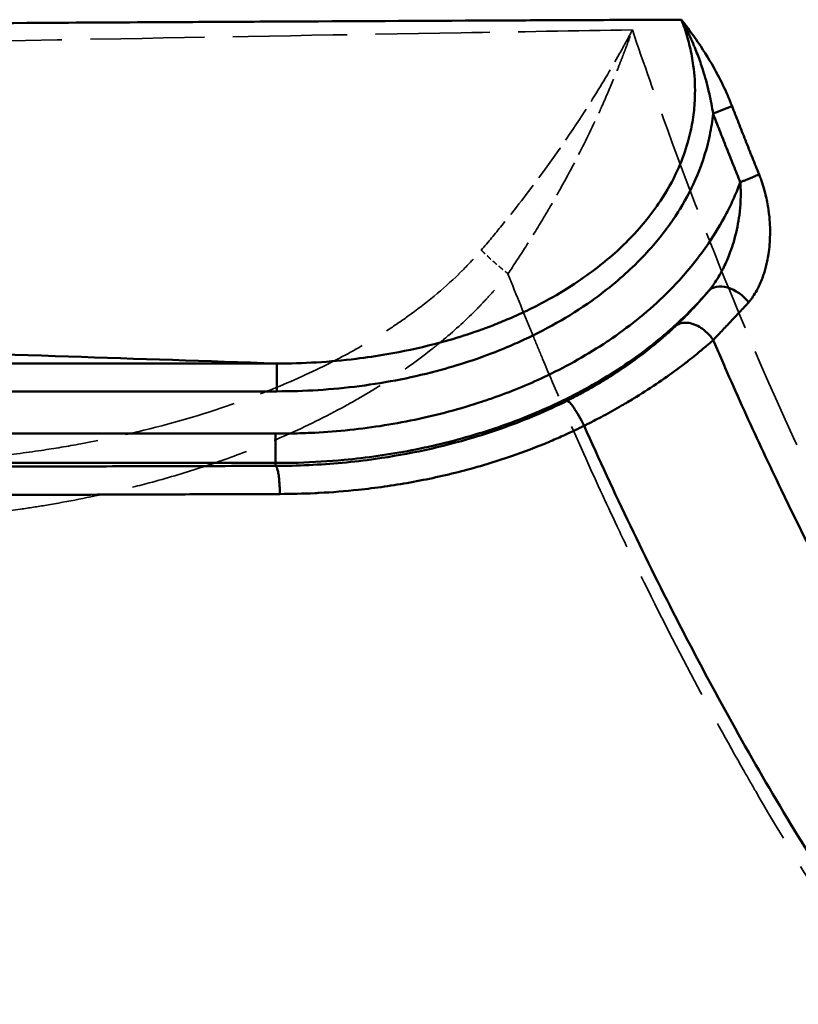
# Model space of a CAD drawing. Header units: millimetres. Extents: x 3367 to 6255, y 2001 to 4216.
# Tile 166 of 256: x 3714 to 3741, y 2892 to 2926. Entities that reach past the tile are written whole.
import ezdxf

# ---------------------------------------------------------------- set-up
doc = ezdxf.new("R2010")
doc.units = ezdxf.units.MM
doc.linetypes.add('DASHED', pattern=[0.2067, 0.1654, -0.0413])
for name, color, linetype, lineweight in [('Sichtbare Kanten(DIN)', 7, 'Continuous', 50), ('Sichtbare tangentiale Kanten(DIN)', 7, 'Continuous', 50), ('Verdeckte tangentiale Kanten(DIN)', 7, 'DASHED', 35)]:
    doc.layers.add(name, color=color, linetype=linetype, lineweight=lineweight)

msp = doc.modelspace()

# ---------------------------------------------------------------- linework, layer by layer
at = {"layer": 'Sichtbare Kanten(DIN)'}
msp.add_open_spline([(3738.13252, 2915.01141), (3738.15287, 2915.03299), (3738.17326, 2915.05452), (3738.19362, 2915.07607), (3738.21993, 2915.10389), (3738.2462, 2915.13174), (3738.27247, 2915.15958), (3738.32498, 2915.21523), (3738.37749, 2915.27084), (3738.42997, 2915.32645), (3738.53486, 2915.43759), (3738.63968, 2915.54873), (3738.74446, 2915.65991), (3738.84922, 2915.77107), (3738.95394, 2915.88226), (3739.05854, 2915.99355), (3739.11088, 2916.04922), (3739.16318, 2916.10492), (3739.21546, 2916.16062), (3739.24161, 2916.18848), (3739.26776, 2916.21635), (3739.29387, 2916.24425), (3739.32, 2916.27216), (3739.34609, 2916.30012), (3739.37225, 2916.32795)], degree=3, knots=[0, 0, 0, 0, 0.04914168, 0.04914168, 0.04914168, 0.11259783, 0.11259783, 0.11259783, 0.23942762, 0.23942762, 0.23942762, 0.4928783, 0.4928783, 0.4928783, 0.74629863, 0.74629863, 0.74629863, 0.87309468, 0.87309468, 0.87309468, 0.9365312, 0.9365312, 0.9365312, 1, 1, 1, 1], dxfattribs=at)
at = {"layer": 'Sichtbare tangentiale Kanten(DIN)'}
for p, q in [((3696.07136, 2914.1931), (3722.89004, 2914.1931)), ((3722.89002, 2913.21988), (3722.89002, 2914.1931)), ((3696.07136, 2913.21988), (3722.89002, 2913.21988)), ((3722.84394, 2911.7436), (3696.06543, 2911.7436)), ((3696.06543, 2910.71757), (3722.84209, 2910.71757)), ((3722.84209, 2910.71757), (3722.84191, 2910.61628))]:
    msp.add_line(p, q, dxfattribs=at)
for centre, major_axis, ratio, start_param, end_param in [((3738.12823, 2922.94818), (0.93219, 0.36196), 0.02440307, 4.70291383, 5.49231269), ((3738.72797, 2916.07342), (-0.76885, 0.63943), 0.64434653, 4.3733214, 6.26036178), ((3733.46619, 2911.99233), (-0.44603, 0.89502), 0.15391024, 4.66406233, 6.26541855)]:
    msp.add_ellipse(centre, major_axis=major_axis, ratio=ratio, start_param=start_param, end_param=end_param, dxfattribs=at)
for points, knots in [([(3737.02298, 2926.20201), (3735.90636, 2926.1977), (3734.79, 2926.19331), (3733.6758, 2926.18861), (3732.81933, 2926.185), (3731.96414, 2926.18122), (3731.10996, 2926.17734), (3730.71975, 2926.17556), (3730.32976, 2926.17376), (3729.93995, 2926.17194), (3727.45192, 2926.16029), (3724.97135, 2926.14769), (3722.49746, 2926.1346), (3721.45439, 2926.12907), (3720.4125, 2926.12346), (3719.3717, 2926.1178), (3717.94175, 2926.11001), (3716.51386, 2926.1021), (3715.08775, 2926.09415), (3712.62135, 2926.0804), (3710.16027, 2926.0665), (3707.70332, 2926.05267), (3705.77482, 2926.04182), (3703.84885, 2926.03101), (3701.92484, 2926.02039), (3701.39532, 2926.01747), (3700.86595, 2926.01456), (3700.33672, 2926.01167), (3697.88217, 2925.99827), (3695.43053, 2925.98525), (3692.98062, 2925.97332), (3692.10639, 2925.96906), (3691.23239, 2925.96494), (3690.35855, 2925.96099), (3688.78127, 2925.95385), (3687.20454, 2925.94727), (3685.62806, 2925.94128), (3685.28019, 2925.93996), (3684.93233, 2925.93866), (3684.58449, 2925.9374)], [0, 0, 0, 0, 0.062821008, 0.062821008, 0.062821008, 0.111110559, 0.111110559, 0.111110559, 0.1331699, 0.1331699, 0.1331699, 0.273966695, 0.273966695, 0.273966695, 0.333331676, 0.333331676, 0.333331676, 0.414892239, 0.414892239, 0.414892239, 0.555947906, 0.555947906, 0.555947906, 0.666665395, 0.666665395, 0.666665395, 0.697136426, 0.697136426, 0.697136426, 0.838459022, 0.838459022, 0.838459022, 0.888888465, 0.888888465, 0.888888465, 0.979914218, 0.979914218, 0.979914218, 0.999999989, 0.999999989, 0.999999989, 0.999999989]), ([(3722.89004, 2914.1931), (3723.35301, 2914.19206), (3723.81681, 2914.20527), (3724.27916, 2914.23247), (3724.74194, 2914.2597), (3725.20328, 2914.30093), (3725.66282, 2914.3566), (3726.02063, 2914.39995), (3726.37735, 2914.45206), (3726.73235, 2914.51318), (3727.28899, 2914.60903), (3727.84112, 2914.72704), (3728.38648, 2914.8682), (3729.0819, 2915.04821), (3729.7663, 2915.26586), (3730.43361, 2915.52422), (3730.6232, 2915.59762), (3730.81139, 2915.67429), (3730.99803, 2915.75429), (3731.47647, 2915.95936), (3731.94465, 2916.18633), (3732.39803, 2916.43722), (3732.74409, 2916.62873), (3733.08127, 2916.83396), (3733.40811, 2917.05387), (3733.67648, 2917.23445), (3733.93789, 2917.42493), (3734.19059, 2917.62547), (3734.64868, 2917.98901), (3735.07862, 2918.38628), (3735.46748, 2918.81631), (3735.56241, 2918.92129), (3735.6549, 2919.02822), (3735.74472, 2919.13702), (3735.94038, 2919.37405), (3736.12346, 2919.62008), (3736.29188, 2919.87475), (3736.51747, 2920.21588), (3736.71677, 2920.57252), (3736.88486, 2920.94285), (3736.89984, 2920.97586), (3736.91458, 2921.00898), (3736.92907, 2921.04221), (3737.05485, 2921.33073), (3737.16172, 2921.6273), (3737.24743, 2921.92934), (3737.28232, 2922.05231), (3737.31375, 2922.17619), (3737.34153, 2922.3008), (3737.38983, 2922.5175), (3737.42708, 2922.73639), (3737.45296, 2922.95646), (3737.47851, 2923.17377), (3737.49304, 2923.39226), (3737.49646, 2923.61096), (3737.50162, 2923.94181), (3737.48134, 2924.27316), (3737.43689, 2924.60171), (3737.4222, 2924.7103), (3737.405, 2924.81862), (3737.38525, 2924.92653), (3737.34548, 2925.14376), (3737.29537, 2925.35932), (3737.23525, 2925.57241), (3737.2052, 2925.67894), (3737.17265, 2925.78484), (3737.13683, 2925.88973), (3737.10128, 2925.99382), (3737.06253, 2926.09691), (3737.02351, 2926.19978)], [0.00001944, 0.00001944, 0.00001944, 0.00001944, 1.35842094, 1.35842094, 1.35842094, 2.71808527, 2.71808527, 2.71808527, 3.77673179, 3.77673179, 3.77673179, 5.43672039, 5.43672039, 5.43672039, 7.55346358, 7.55346358, 7.55346358, 8.15487193, 8.15487193, 8.15487193, 9.69659394, 9.69659394, 9.69659394, 10.87341888, 10.87341888, 10.87341888, 11.83972431, 11.83972431, 11.83972431, 13.59143195, 13.59143195, 13.59143195, 14.01906422, 14.01906422, 14.01906422, 14.95061266, 14.95061266, 14.95061266, 16.19840413, 16.19840413, 16.19840413, 16.3096343, 16.3096343, 16.3096343, 17.27551464, 17.27551464, 17.27551464, 17.66876008, 17.66876008, 17.66876008, 18.35262516, 18.35262516, 18.35262516, 19.02788184, 19.02788184, 19.02788184, 20.04939961, 20.04939961, 20.04939961, 20.38704399, 20.38704399, 20.38704399, 21.06672791, 21.06672791, 21.06672791, 21.40650087, 21.40650087, 21.40650087, 21.74367457, 21.74367457, 21.74367457, 21.74367457]), ([(3738.79035, 2923.18667), (3738.74229, 2923.31026), (3738.59047, 2923.67785), (3738.24422, 2924.39304), (3737.77461, 2925.1758), (3737.33117, 2925.80257), (3737.10043, 2926.10322), (3737.02263, 2926.20213)], [0, 0, 0, 0, 0.11106011, 0.33318034, 0.66653283, 0.88884428, 1, 1, 1, 1]), ([(3738.12823, 2922.922), (3738.09395, 2923.15013), (3738.05074, 2923.38119), (3737.99867, 2923.61309), (3737.99403, 2923.63371), (3737.98933, 2923.65433), (3737.98456, 2923.67497), (3737.95382, 2923.80793), (3737.92015, 2923.94112), (3737.88346, 2924.07427), (3737.84813, 2924.20249), (3737.81007, 2924.33067), (3737.76921, 2924.45858), (3737.71463, 2924.62949), (3737.65506, 2924.79993), (3737.59043, 2924.96952), (3737.55775, 2925.05526), (3737.52378, 2925.14079), (3737.48855, 2925.22608), (3737.47939, 2925.24827), (3737.47015, 2925.27045), (3737.46084, 2925.29261), (3737.41759, 2925.39556), (3737.37275, 2925.49814), (3737.32617, 2925.60011), (3737.2794, 2925.70247), (3737.23089, 2925.80419), (3737.17978, 2925.90474), (3737.12894, 2926.00478), (3737.07554, 2926.10367), (3737.02264, 2926.20207)], [0, 0, 0, 0, 0.75454158, 0.75454158, 0.75454158, 0.8216373, 0.8216373, 0.8216373, 1.25399736, 1.25399736, 1.25399736, 1.67038649, 1.67038649, 1.67038649, 2.226722, 2.226722, 2.226722, 2.50799473, 2.50799473, 2.50799473, 2.58116623, 2.58116623, 2.58116623, 2.92110745, 2.92110745, 2.92110745, 3.26237133, 3.26237133, 3.26237133, 3.60189971, 3.60189971, 3.60189971, 3.60189971]), ([(3739.73357, 2920.79877), (3739.6559, 2920.99166), (3739.57824, 2921.18457), (3739.50104, 2921.37766), (3739.41951, 2921.58155), (3739.33848, 2921.78565), (3739.25779, 2921.98988), (3739.17709, 2922.19412), (3739.09672, 2922.39849), (3739.01685, 2922.60305), (3738.94095, 2922.79743), (3738.86549, 2922.99199), (3738.79005, 2923.18655)], [0, 0, 0, 0, 0.2429862, 0.2429862, 0.2429862, 0.4995711, 0.4995711, 0.4995711, 0.75616812, 0.75616812, 0.75616812, 1, 1, 1, 1]), ([(3722.89002, 2913.21988), (3723.3719, 2913.21988), (3723.8542, 2913.23521), (3724.33656, 2913.26574), (3724.81885, 2913.29627), (3725.30119, 2913.34201), (3725.78205, 2913.40382), (3726.74247, 2913.52728), (3727.69698, 2913.71495), (3728.63305, 2913.97145), (3729.36163, 2914.1711), (3730.07904, 2914.41244), (3730.77769, 2914.69799), (3730.97641, 2914.77921), (3731.17359, 2914.86401), (3731.36907, 2914.95244), (3732.25259, 2915.3521), (3733.10141, 2915.82598), (3733.8913, 2916.38625), (3734.17188, 2916.58526), (3734.44502, 2916.79516), (3734.70886, 2917.01596), (3735.18752, 2917.41655), (3735.63667, 2917.85367), (3736.04394, 2918.32685), (3736.35973, 2918.69375), (3736.65035, 2919.08231), (3736.909, 2919.49152), (3736.93098, 2919.52629), (3736.95273, 2919.56121), (3736.97424, 2919.59628), (3737.20601, 2919.97409), (3737.4108, 2920.36918), (3737.58139, 2920.77847), (3737.71518, 2921.09946), (3737.82794, 2921.42919), (3737.91731, 2921.76539), (3737.95246, 2921.89759), (3737.98395, 2922.03081), (3738.01169, 2922.1649), (3738.06338, 2922.41478), (3738.10201, 2922.66765), (3738.12822, 2922.9219)], [3.59402268, 3.59402268, 3.59402268, 3.59402268, 5.04834997, 5.04834997, 5.04834997, 6.50248443, 6.50248443, 6.50248443, 9.40686212, 9.40686212, 9.40686212, 11.6674592, 11.6674592, 11.6674592, 12.31044762, 12.31044762, 12.31044762, 15.21652017, 15.21652017, 15.21652017, 16.24878187, 16.24878187, 16.24878187, 18.12156918, 18.12156918, 18.12156918, 19.57370855, 19.57370855, 19.57370855, 19.69710185, 19.69710185, 19.69710185, 21.02654664, 21.02654664, 21.02654664, 22.06915444, 22.06915444, 22.06915444, 22.47910673, 22.47910673, 22.47910673, 23.24306201, 23.24306201, 23.24306201, 23.24306201]), ([(3738.12769, 2922.92176), (3738.20342, 2922.72718), (3738.27917, 2922.53261), (3738.35536, 2922.33821), (3738.43581, 2922.13294), (3738.51676, 2921.92786), (3738.59805, 2921.72291), (3738.67933, 2921.51796), (3738.76095, 2921.31314), (3738.84307, 2921.10852), (3738.92111, 2920.91409), (3738.9996, 2920.71984), (3739.07811, 2920.52561)], [29.48939095, 29.48939095, 29.48939095, 29.48939095, 30.11598062, 30.11598062, 30.11598062, 30.77760929, 30.77760929, 30.77760929, 31.43923579, 31.43923579, 31.43923579, 32.06791196, 32.06791196, 32.06791196, 32.06791196]), ([(3739.73356, 2920.79876), (3739.71454, 2920.7905), (3739.69469, 2920.78193), (3739.67404, 2920.77307), (3739.64838, 2920.76205), (3739.62148, 2920.75057), (3739.59356, 2920.73873), (3739.57656, 2920.73152), (3739.5592, 2920.72418), (3739.5415, 2920.71672), (3739.50663, 2920.70202), (3739.4705, 2920.68689), (3739.43338, 2920.67142), (3739.39583, 2920.65577), (3739.35725, 2920.63978), (3739.31792, 2920.62356), (3739.29863, 2920.61561), (3739.27917, 2920.6076), (3739.25958, 2920.59956), (3739.22621, 2920.58586), (3739.19247, 2920.57207), (3739.15866, 2920.55831), (3739.13183, 2920.54738), (3739.10496, 2920.53647), (3739.07884, 2920.5259)], [0, 0, 0, 0, 0.111133, 0.111133, 0.111133, 0.24929905, 0.24929905, 0.24929905, 0.333399, 0.333399, 0.333399, 0.49911511, 0.49911511, 0.49911511, 0.66673228, 0.66673228, 0.66673228, 0.74892448, 0.74892448, 0.74892448, 0.88891076, 0.88891076, 0.88891076, 1, 1, 1, 1]), ([(3739.37243, 2916.32826), (3739.38547, 2916.34417), (3739.39852, 2916.3601), (3739.41135, 2916.3763), (3739.42417, 2916.39249), (3739.43677, 2916.40894), (3739.44921, 2916.4256), (3739.46217, 2916.44295), (3739.47495, 2916.46054), (3739.48755, 2916.47835), (3739.49909, 2916.49466), (3739.51049, 2916.51117), (3739.52172, 2916.52786), (3739.56862, 2916.59753), (3739.61278, 2916.67043), (3739.65414, 2916.74608), (3739.66603, 2916.76782), (3739.67769, 2916.78978), (3739.68911, 2916.81196), (3739.75737, 2916.94447), (3739.81736, 2917.08469), (3739.86914, 2917.23119), (3739.88652, 2917.28035), (3739.90297, 2917.3302), (3739.91851, 2917.38072), (3739.95727, 2917.50676), (3739.99034, 2917.63688), (3740.01787, 2917.77018), (3740.03424, 2917.84948), (3740.04866, 2917.92991), (3740.06109, 2918.01135), (3740.07802, 2918.12227), (3740.09127, 2918.235), (3740.10082, 2918.3493), (3740.11008, 2918.4601), (3740.11586, 2918.57238), (3740.11804, 2918.68578), (3740.12247, 2918.91601), (3740.11221, 2919.15097), (3740.08616, 2919.38774), (3740.07934, 2919.44974), (3740.07144, 2919.51187), (3740.06244, 2919.57407), (3740.03706, 2919.74935), (3740.00296, 2919.9251), (3739.95971, 2920.09996), (3739.95202, 2920.13105), (3739.94404, 2920.16211), (3739.93577, 2920.19313), (3739.90846, 2920.29558), (3739.878, 2920.39757), (3739.84441, 2920.49852), (3739.83652, 2920.52221), (3739.82847, 2920.54586), (3739.82024, 2920.56944), (3739.81091, 2920.59619), (3739.80136, 2920.62286), (3739.7916, 2920.64945), (3739.7824, 2920.67451), (3739.77302, 2920.6995), (3739.76338, 2920.72439), (3739.75374, 2920.7493), (3739.74384, 2920.77412), (3739.73395, 2920.79893)], [0, 0, 0, 0, 0.015648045, 0.015648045, 0.015648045, 0.031289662, 0.031289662, 0.031289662, 0.047589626, 0.047589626, 0.047589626, 0.062520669, 0.062520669, 0.062520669, 0.124856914, 0.124856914, 0.124856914, 0.142768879, 0.142768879, 0.142768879, 0.249787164, 0.249787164, 0.249787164, 0.285692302, 0.285692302, 0.285692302, 0.375280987, 0.375280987, 0.375280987, 0.428573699, 0.428573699, 0.428573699, 0.501147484, 0.501147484, 0.501147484, 0.571506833, 0.571506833, 0.571506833, 0.714354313, 0.714354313, 0.714354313, 0.751763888, 0.751763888, 0.751763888, 0.857198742, 0.857198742, 0.857198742, 0.875944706, 0.875944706, 0.875944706, 0.937863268, 0.937863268, 0.937863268, 0.952399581, 0.952399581, 0.952399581, 0.968893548, 0.968893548, 0.968893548, 0.984439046, 0.984439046, 0.984439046, 0.999999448, 0.999999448, 0.999999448, 0.999999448]), ([(3739.07865, 2920.52538), (3739.04682, 2920.44083), (3739.01474, 2920.35637), (3738.98106, 2920.27246), (3738.94315, 2920.17801), (3738.90321, 2920.08427), (3738.8618, 2919.99112), (3738.77899, 2919.80486), (3738.69028, 2919.62097), (3738.59582, 2919.43975), (3738.407, 2919.07748), (3738.19524, 2918.72593), (3737.96495, 2918.38768), (3737.8125, 2918.16375), (3737.65193, 2917.94565), (3737.4843, 2917.73332), (3737.14545, 2917.30412), (3736.77611, 2916.89975), (3736.38264, 2916.52105), (3735.79411, 2915.95461), (3735.15167, 2915.44557), (3734.4741, 2914.98904), (3734.4574, 2914.97778), (3734.44067, 2914.96656), (3734.42392, 2914.95537), (3733.76172, 2914.51285), (3733.06677, 2914.12102), (3732.34879, 2913.7767), (3731.76177, 2913.49518), (3731.15932, 2913.24544), (3730.54596, 2913.02547), (3730.38998, 2912.96953), (3730.2333, 2912.91548), (3730.07599, 2912.86331), (3729.30036, 2912.60607), (3728.50934, 2912.39433), (3727.70886, 2912.22696), (3726.90826, 2912.05958), (3726.0982, 2911.93659), (3725.28563, 2911.85649), (3724.87906, 2911.81641), (3724.47186, 2911.78706), (3724.06466, 2911.76836), (3723.86107, 2911.75901), (3723.65747, 2911.75231), (3723.45396, 2911.74812), (3723.35222, 2911.74603), (3723.2505, 2911.74456), (3723.14882, 2911.74391), (3723.04716, 2911.74325), (3722.94554, 2911.74341), (3722.84394, 2911.7436)], [0.00055507, 0.00055507, 0.00055507, 0.00055507, 0.27264389, 0.27264389, 0.27264389, 0.57893469, 0.57893469, 0.57893469, 1.1914062, 1.1914062, 1.1914062, 2.41578002, 2.41578002, 2.41578002, 3.2263213, 3.2263213, 3.2263213, 4.86471431, 4.86471431, 4.86471431, 7.31535109, 7.31535109, 7.31535109, 7.37577492, 7.37577492, 7.37577492, 9.76472956, 9.76472956, 9.76472956, 11.71794592, 11.71794592, 11.71794592, 12.21463297, 12.21463297, 12.21463297, 14.66354652, 14.66354652, 14.66354652, 17.1128237, 17.1128237, 17.1128237, 18.33834211, 18.33834211, 18.33834211, 18.95109573, 18.95109573, 18.95109573, 19.25742755, 19.25742755, 19.25742755, 19.56370851, 19.56370851, 19.56370851, 19.56370851]), ([(3737.96738, 2916.72259), (3737.97753, 2916.73473), (3737.98768, 2916.74689), (3737.99775, 2916.75918), (3738.00978, 2916.77385), (3738.02169, 2916.7887), (3738.03351, 2916.80367), (3738.05716, 2916.83361), (3738.08047, 2916.86406), (3738.10342, 2916.89503), (3738.14932, 2916.95698), (3738.19375, 2917.02099), (3738.23673, 2917.08689), (3738.29155, 2917.17094), (3738.34399, 2917.25806), (3738.394, 2917.3479), (3738.4224, 2917.39893), (3738.45003, 2917.45085), (3738.47686, 2917.50359), (3738.55094, 2917.64918), (3738.61897, 2917.80102), (3738.68087, 2917.95791), (3738.69792, 2918.00112), (3738.71451, 2918.04472), (3738.73062, 2918.0887), (3738.77303, 2918.20443), (3738.8121, 2918.32252), (3738.84768, 2918.44268), (3738.92805, 2918.71404), (3738.9906, 2918.99604), (3739.03214, 2919.28208), (3739.04133, 2919.3454), (3739.04956, 2919.40891), (3739.05677, 2919.47255), (3739.07666, 2919.64823), (3739.08879, 2919.82488), (3739.09263, 2920.00114), (3739.09455, 2920.08917), (3739.09441, 2920.1771), (3739.09211, 2920.26466), (3739.09096, 2920.30843), (3739.08928, 2920.3521), (3739.08708, 2920.39565), (3739.08599, 2920.41743), (3739.08476, 2920.43918), (3739.08336, 2920.46088), (3739.08198, 2920.4825), (3739.08042, 2920.50408), (3739.07886, 2920.52565)], [0.01066471, 0.01066471, 0.01066471, 0.01066471, 0.06550805, 0.06550805, 0.06550805, 0.13101636, 0.13101636, 0.13101636, 0.26203452, 0.26203452, 0.26203452, 0.52409792, 0.52409792, 0.52409792, 0.85835975, 0.85835975, 0.85835975, 1.04821388, 1.04821388, 1.04821388, 1.5723429, 1.5723429, 1.5723429, 1.71671949, 1.71671949, 1.71671949, 2.09672119, 2.09672119, 2.09672119, 2.95484526, 2.95484526, 2.95484526, 3.14480903, 3.14480903, 3.14480903, 3.66921676, 3.66921676, 3.66921676, 3.93112646, 3.93112646, 3.93112646, 4.06203974, 4.06203974, 4.06203974, 4.12750052, 4.12750052, 4.12750052, 4.1927189, 4.1927189, 4.1927189, 4.1927189]), ([(3737.96829, 2916.72348), (3737.79538, 2916.52184), (3737.2578, 2915.93251), (3736.07964, 2914.84731), (3734.33244, 2913.62109), (3732.19528, 2912.52626), (3729.94223, 2911.70034), (3727.61348, 2911.12283), (3725.50247, 2910.82393), (3723.90669, 2910.72785), (3723.10824, 2910.71708), (3722.84209, 2910.71757)], [0.000040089, 0.000040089, 0.000040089, 0.000040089, 0.047589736, 0.142769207, 0.285608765, 0.428447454, 0.571337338, 0.714212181, 0.857093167, 0.952364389, 1, 1, 1, 1]), ([(3736.81585, 2915.49768), (3736.8359, 2915.51661), (3736.85593, 2915.53556), (3736.8759, 2915.55458), (3736.90167, 2915.57914), (3736.92735, 2915.60383), (3736.95294, 2915.62861), (3737.00408, 2915.67814), (3737.0549, 2915.72806), (3737.10537, 2915.77841), (3737.20614, 2915.87893), (3737.30549, 2915.98111), (3737.40327, 2916.08484), (3737.50092, 2916.18843), (3737.59699, 2916.29356), (3737.69129, 2916.40015), (3737.73842, 2916.45342), (3737.78512, 2916.50706), (3737.83137, 2916.56103), (3737.8545, 2916.58801), (3737.87752, 2916.61507), (3737.90039, 2916.64225), (3737.92327, 2916.66943), (3737.94601, 2916.69672), (3737.96872, 2916.72399)], [0, 0, 0, 0, 0.04927558, 0.04927558, 0.04927558, 0.11285696, 0.11285696, 0.11285696, 0.23988686, 0.23988686, 0.23988686, 0.49352035, 0.49352035, 0.49352035, 0.7468015, 0.7468015, 0.7468015, 0.87339434, 0.87339434, 0.87339434, 0.93669345, 0.93669345, 0.93669345, 1, 1, 1, 1]), ([(3722.89005, 2914.1931), (3720.45807, 2914.27423), (3718.03374, 2914.35563), (3715.61656, 2914.4373), (3713.11682, 2914.52176), (3710.62472, 2914.6065), (3708.13893, 2914.69146), (3705.65314, 2914.77642), (3703.17366, 2914.86161), (3700.69939, 2914.94698), (3698.77738, 2915.0133), (3696.85851, 2915.07973), (3694.94221, 2915.14624), (3694.39159, 2915.16536), (3693.84117, 2915.18448), (3693.29095, 2915.2036), (3690.82591, 2915.28929), (3688.36482, 2915.37513), (3685.90655, 2915.46105), (3683.44826, 2915.54698), (3680.99279, 2915.63301), (3678.53891, 2915.71908), (3677.31192, 2915.76212), (3676.08534, 2915.80518), (3674.85909, 2915.84824), (3673.64054, 2915.89103), (3672.42232, 2915.93383), (3671.20396, 2915.97663)], [38.17046511, 38.17046511, 38.17046511, 38.17046511, 48.26352431, 48.26352431, 48.26352431, 58.70132385, 58.70132385, 58.70132385, 69.13910424, 69.13910424, 69.13910424, 77.24713521, 77.24713521, 77.24713521, 79.57689576, 79.57689576, 79.57689576, 90.01446325, 90.01446325, 90.01446325, 100.45210356, 100.45210356, 100.45210356, 105.67109964, 105.67109964, 105.67109964, 110.85731572, 110.85731572, 110.85731572, 110.85731572]), ([(3736.81664, 2915.49837), (3736.8493, 2915.52689), (3736.88638, 2915.55054), (3736.92748, 2915.56921), (3736.97947, 2915.59283), (3737.03813, 2915.60839), (3737.10107, 2915.61447), (3737.13841, 2915.61807), (3737.17723, 2915.61835), (3737.21694, 2915.61542), (3737.29693, 2915.6095), (3737.38046, 2915.59064), (3737.46437, 2915.55965), (3737.5483, 2915.52865), (3737.63264, 2915.48551), (3737.71418, 2915.43176), (3737.75463, 2915.40509), (3737.79439, 2915.37579), (3737.83284, 2915.34421), (3737.8977, 2915.29093), (3737.9588, 2915.23113), (3738.01359, 2915.16805), (3738.05723, 2915.11782), (3738.09702, 2915.06545), (3738.13252, 2915.01141)], [0.000874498, 0.000874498, 0.000874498, 0.000874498, 0.11111176, 0.11111176, 0.11111176, 0.25060231, 0.25060231, 0.25060231, 0.333335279, 0.333335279, 0.333335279, 0.499982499, 0.499982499, 0.499982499, 0.666668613, 0.666668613, 0.666668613, 0.749364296, 0.749364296, 0.749364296, 0.888889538, 0.888889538, 0.888889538, 1, 1, 1, 1]), ([(3733.02269, 2912.88843), (3733.07068, 2912.9125), (3733.11864, 2912.93657), (3733.16634, 2912.96085), (3733.21409, 2912.98515), (3733.26158, 2913.00967), (3733.30888, 2913.03434), (3733.38292, 2913.07297), (3733.45648, 2913.11199), (3733.52958, 2913.15142), (3733.54979, 2913.16232), (3733.56995, 2913.17325), (3733.59008, 2913.18421), (3733.7757, 2913.28527), (3733.95795, 2913.38888), (3734.136, 2913.49448), (3734.25686, 2913.56617), (3734.3758, 2913.63878), (3734.49256, 2913.71207), (3734.72057, 2913.85519), (3734.9404, 2914.00096), (3735.15127, 2914.14822), (3735.36704, 2914.29889), (3735.57343, 2914.45113), (3735.76999, 2914.6036), (3735.86519, 2914.67745), (3735.95811, 2914.75136), (3736.0486, 2914.82513), (3736.18776, 2914.93858), (3736.32119, 2915.05168), (3736.44875, 2915.16371), (3736.46405, 2915.17715), (3736.47926, 2915.19058), (3736.4944, 2915.20398), (3736.54258, 2915.24667), (3736.58999, 2915.28926), (3736.63657, 2915.33166), (3736.66724, 2915.35956), (3736.69754, 2915.38738), (3736.72735, 2915.41505), (3736.75719, 2915.44276), (3736.78652, 2915.47031), (3736.81578, 2915.49778)], [0.000040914, 0.000040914, 0.000040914, 0.000040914, 0.031161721, 0.031161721, 0.031161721, 0.062310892, 0.062310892, 0.062310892, 0.111074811, 0.111074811, 0.111074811, 0.124551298, 0.124551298, 0.124551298, 0.248847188, 0.248847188, 0.248847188, 0.333224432, 0.333224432, 0.333224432, 0.497995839, 0.497995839, 0.497995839, 0.666589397, 0.666589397, 0.666589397, 0.748241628, 0.748241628, 0.748241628, 0.873801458, 0.873801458, 0.873801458, 0.888863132, 0.888863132, 0.888863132, 0.936819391, 0.936819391, 0.936819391, 0.968391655, 0.968391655, 0.968391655, 1, 1, 1, 1]), ([(3733.62552, 2912.01734), (3733.68178, 2912.04533), (3733.73803, 2912.07332), (3733.79403, 2912.10155), (3733.85003, 2912.12979), (3733.90577, 2912.15828), (3733.96131, 2912.18694), (3734.04728, 2912.23132), (3734.13278, 2912.27614), (3734.21775, 2912.32138), (3734.24246, 2912.33454), (3734.26712, 2912.34773), (3734.29174, 2912.36095), (3734.50991, 2912.47817), (3734.72452, 2912.59818), (3734.93471, 2912.72021), (3735.07476, 2912.80151), (3735.21285, 2912.88371), (3735.34873, 2912.96659), (3735.62069, 2913.13247), (3735.8839, 2913.30113), (3736.1374, 2913.47146), (3736.39076, 2913.64169), (3736.63442, 2913.81359), (3736.86771, 2913.98608), (3736.98413, 2914.07216), (3737.09797, 2914.15839), (3737.20905, 2914.24456), (3737.3756, 2914.37376), (3737.53593, 2914.50281), (3737.68978, 2914.63078), (3737.70698, 2914.64509), (3737.72409, 2914.65938), (3737.74113, 2914.67365), (3737.80036, 2914.72329), (3737.85863, 2914.77276), (3737.91596, 2914.82204), (3737.95289, 2914.85378), (3737.98943, 2914.88544), (3738.02546, 2914.91698), (3738.0615, 2914.94853), (3738.09702, 2914.97995), (3738.13256, 2915.01138)], [0.000012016, 0.000012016, 0.000012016, 0.000012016, 0.031366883, 0.031366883, 0.031366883, 0.06272078, 0.06272078, 0.06272078, 0.111257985, 0.111257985, 0.111257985, 0.125370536, 0.125370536, 0.125370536, 0.250444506, 0.250444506, 0.250444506, 0.333773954, 0.333773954, 0.333773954, 0.500553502, 0.500553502, 0.500553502, 0.667240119, 0.667240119, 0.667240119, 0.750418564, 0.750418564, 0.750418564, 0.875140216, 0.875140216, 0.875140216, 0.88908004, 0.88908004, 0.88908004, 0.937551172, 0.937551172, 0.937551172, 0.968772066, 0.968772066, 0.968772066, 0.999999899, 0.999999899, 0.999999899, 0.999999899]), ([(3749.08751, 2894.96363), (3749.01999, 2895.06056), (3748.95249, 2895.15749), (3748.88522, 2895.25459), (3748.8178, 2895.3519), (3748.75062, 2895.44938), (3748.68361, 2895.54699), (3748.54958, 2895.74224), (3748.41626, 2895.93801), (3748.28368, 2896.1343), (3748.01843, 2896.52704), (3747.75615, 2896.9219), (3747.49676, 2897.31877), (3746.97763, 2898.11304), (3746.47002, 2898.91538), (3745.97329, 2899.72527), (3745.63734, 2900.27302), (3745.30636, 2900.82422), (3744.98016, 2901.37872), (3744.34074, 2902.46562), (3743.71998, 2903.5655), (3743.11792, 2904.67555), (3742.50495, 2905.80571), (3741.91136, 2906.94642), (3741.3368, 2908.09484), (3741.0552, 2908.6577), (3740.77808, 2909.22235), (3740.50531, 2909.78877), (3740.08833, 2910.65466), (3739.68154, 2911.52467), (3739.28464, 2912.39887), (3739.08573, 2912.83697), (3738.88931, 2913.27612), (3738.69521, 2913.71626), (3738.59807, 2913.93654), (3738.50151, 2914.15707), (3738.40569, 2914.37792), (3738.31418, 2914.58887), (3738.22334, 2914.80012), (3738.13258, 2915.01138)], [0.000031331, 0.000031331, 0.000031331, 0.000031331, 0.015551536, 0.015551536, 0.015551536, 0.031105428, 0.031105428, 0.031105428, 0.062220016, 0.062220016, 0.062220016, 0.124474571, 0.124474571, 0.124474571, 0.249067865, 0.249067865, 0.249067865, 0.333333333, 0.333333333, 0.333333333, 0.498504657, 0.498504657, 0.498504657, 0.666666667, 0.666666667, 0.666666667, 0.749084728, 0.749084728, 0.749084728, 0.875078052, 0.875078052, 0.875078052, 0.938218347, 0.938218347, 0.938218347, 0.96981805, 0.96981805, 0.96981805, 1, 1, 1, 1]), ([(3722.84199, 2910.61628), (3723.23151, 2910.61669), (3724.40001, 2910.64405), (3726.73258, 2910.85915), (3729.40398, 2911.43589), (3731.61224, 2912.22595), (3732.67408, 2912.71464), (3733.02266, 2912.88842)], [0.000007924, 0.000007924, 0.000007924, 0.000007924, 0.111143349, 0.333430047, 0.666698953, 0.888899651, 0.999999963, 0.999999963, 0.999999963, 0.999999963]), ([(3722.9976, 2909.63379), (3723.40427, 2909.63448), (3723.81089, 2909.64434), (3724.21728, 2909.66359), (3724.26814, 2909.666), (3724.31899, 2909.66855), (3724.36984, 2909.67126), (3724.82666, 2909.69554), (3725.28306, 2909.73166), (3725.73823, 2909.77988), (3726.04209, 2909.81208), (3726.3454, 2909.84966), (3726.64786, 2909.89268), (3727.25196, 2909.97861), (3727.85257, 2910.08628), (3728.44849, 2910.21634), (3729.04485, 2910.34649), (3729.6365, 2910.49905), (3730.22153, 2910.67513), (3730.51379, 2910.7631), (3730.80447, 2910.85694), (3731.09308, 2910.95672), (3731.5259, 2911.10636), (3731.95408, 2911.26938), (3732.37628, 2911.44599), (3732.42351, 2911.46574), (3732.47067, 2911.48567), (3732.51775, 2911.50577), (3732.68127, 2911.57557), (3732.84385, 2911.64743), (3733.00545, 2911.72138), (3733.10957, 2911.76903), (3733.21329, 2911.81754), (3733.3166, 2911.86689), (3733.36827, 2911.89157), (3733.41984, 2911.91645), (3733.47127, 2911.94162), (3733.52271, 2911.96678), (3733.57402, 2911.99222), (3733.62532, 2912.01765)], [0, 0, 0, 0, 0.111136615, 0.111136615, 0.111136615, 0.125044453, 0.125044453, 0.125044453, 0.249994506, 0.249994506, 0.249994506, 0.333409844, 0.333409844, 0.333409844, 0.500013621, 0.500013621, 0.500013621, 0.666738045, 0.666738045, 0.666738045, 0.750029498, 0.750029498, 0.750029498, 0.874938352, 0.874938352, 0.874938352, 0.888912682, 0.888912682, 0.888912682, 0.937448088, 0.937448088, 0.937448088, 0.968720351, 0.968720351, 0.968720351, 0.984359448, 0.984359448, 0.984359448, 0.999998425, 0.999998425, 0.999998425, 0.999998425]), ([(3733.62543, 2912.0173), (3734.67089, 2909.67142), (3736.88612, 2905.03554), (3740.64111, 2898.2646), (3743.43277, 2893.95195), (3744.90787, 2891.8518)], [0, 0, 0, 0, 0.333333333, 0.666666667, 0.999993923, 0.999993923, 0.999993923, 0.999993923]), ([(3722.84209, 2910.71757), (3722.84216, 2910.71858), (3722.84223, 2910.7247), (3722.8423, 2910.73581), (3722.84238, 2910.74975), (3722.84247, 2910.77167), (3722.84255, 2910.80123), (3722.84261, 2910.81881), (3722.84266, 2910.83909), (3722.84271, 2910.86177), (3722.84281, 2910.90738), (3722.84291, 2910.96265), (3722.84302, 2911.02591), (3722.84312, 2911.08917), (3722.84322, 2911.16044), (3722.84332, 2911.23772), (3722.84337, 2911.27613), (3722.84343, 2911.31604), (3722.84348, 2911.35702), (3722.84356, 2911.42595), (3722.84365, 2911.49792), (3722.84373, 2911.57022), (3722.8438, 2911.62786), (3722.84387, 2911.68579), (3722.84394, 2911.7436)], [0, 0, 0, 0, 0.11111111, 0.11111111, 0.11111111, 0.25047594, 0.25047594, 0.25047594, 0.33333333, 0.33333333, 0.33333333, 0.50000042, 0.50000042, 0.50000042, 0.66666667, 0.66666667, 0.66666667, 0.74952337, 0.74952337, 0.74952337, 0.88888889, 0.88888889, 0.88888889, 1, 1, 1, 1]), ([(3722.84186, 2910.61629), (3722.25918, 2910.61466), (3721.67651, 2910.61304), (3721.09383, 2910.61141), (3720.55743, 2910.60992), (3720.02122, 2910.60842), (3719.48569, 2910.60692), (3718.35603, 2910.60377), (3717.2294, 2910.60062), (3716.09704, 2910.59747), (3714.99438, 2910.5944), (3713.88634, 2910.59132), (3712.78435, 2910.58826), (3711.628, 2910.58505), (3710.47672, 2910.58185), (3709.31895, 2910.57863), (3708.75455, 2910.57705), (3708.18858, 2910.57547), (3707.62475, 2910.57389), (3707.49802, 2910.57353), (3707.37139, 2910.57318), (3707.24475, 2910.57282), (3706.8053, 2910.57158), (3706.36783, 2910.57034), (3705.9311, 2910.56911), (3705.36613, 2910.56751), (3704.80223, 2910.56592), (3704.23734, 2910.56433), (3703.67764, 2910.56276), (3703.11644, 2910.56119), (3702.54261, 2910.55963), (3702.26278, 2910.55887), (3701.98027, 2910.55812), (3701.70512, 2910.55738), (3701.42341, 2910.55663), (3701.13197, 2910.55585), (3700.84637, 2910.55507), (3700.26858, 2910.55349), (3699.71766, 2910.55192), (3699.15591, 2910.54995), (3699.04419, 2910.54956), (3698.93202, 2910.54916), (3698.81996, 2910.54874), (3698.37287, 2910.54707), (3697.92704, 2910.54518), (3697.48648, 2910.54307), (3697.34822, 2910.54241), (3697.21047, 2910.54173), (3697.07277, 2910.54102), (3696.6609, 2910.5389), (3696.25403, 2910.53659), (3695.84989, 2910.53408), (3695.3118, 2910.53075), (3694.77856, 2910.52707), (3694.25434, 2910.52308), (3693.72969, 2910.51908), (3693.21408, 2910.51477), (3692.70751, 2910.51014), (3691.69495, 2910.50088), (3690.71851, 2910.49036), (3689.79103, 2910.47868), (3689.55992, 2910.47577), (3689.33185, 2910.47278), (3689.10695, 2910.46973), (3688.42899, 2910.46053), (3687.77943, 2910.45069), (3687.16184, 2910.44027), (3687.13241, 2910.43977), (3687.10305, 2910.43927), (3687.07377, 2910.43877), (3686.28462, 2910.42532), (3685.54827, 2910.41092), (3684.87298, 2910.3957), (3684.63018, 2910.39023), (3684.39527, 2910.38465), (3684.16851, 2910.37897), (3683.74116, 2910.36827), (3683.34272, 2910.35723), (3682.97478, 2910.34588), (3682.41146, 2910.3285), (3681.91961, 2910.31042), (3681.50267, 2910.29183), (3681.08579, 2910.27324), (3680.74379, 2910.25414), (3680.48161, 2910.2347), (3680.2196, 2910.21528), (3680.0373, 2910.19551), (3679.93638, 2910.17563)], [0.00004422, 0.00004422, 0.00004422, 0.00004422, 1.77025685, 1.77025685, 1.77025685, 3.39989687, 3.39989687, 3.39989687, 6.83750659, 6.83750659, 6.83750659, 10.18497141, 10.18497141, 10.18497141, 13.69754535, 13.69754535, 13.69754535, 15.40986648, 15.40986648, 15.40986648, 15.79476479, 15.79476479, 15.79476479, 17.13028967, 17.13028967, 17.13028967, 18.85796018, 18.85796018, 18.85796018, 20.56978266, 20.56978266, 20.56978266, 21.40457971, 21.40457971, 21.40457971, 22.25927749, 22.25927749, 22.25927749, 23.98840646, 23.98840646, 23.98840646, 24.33229837, 24.33229837, 24.33229837, 25.70439039, 25.70439039, 25.70439039, 26.13498386, 26.13498386, 26.13498386, 27.42291512, 27.42291512, 27.42291512, 29.13774412, 29.13774412, 29.13774412, 30.85395494, 30.85395494, 30.85395494, 34.28435251, 34.28435251, 34.28435251, 35.13915498, 35.13915498, 35.13915498, 37.71591017, 37.71591017, 37.71591017, 37.83869908, 37.83869908, 37.83869908, 41.14761036, 41.14761036, 41.14761036, 42.33733713, 42.33733713, 42.33733713, 44.57955219, 44.57955219, 44.57955219, 48.01236169, 48.01236169, 48.01236169, 51.44460945, 51.44460945, 51.44460945, 54.87444506, 54.87444506, 54.87444506, 54.87444506]), ([(3722.84199, 2910.61627), (3722.85083, 2910.61525), (3722.85965, 2910.60943), (3722.86841, 2910.59892), (3722.87941, 2910.58571), (3722.89031, 2910.56499), (3722.90073, 2910.53705), (3722.90697, 2910.52034), (3722.91303, 2910.50105), (3722.91886, 2910.47946), (3722.93053, 2910.43623), (3722.94127, 2910.3838), (3722.95081, 2910.32367), (3722.96037, 2910.26339), (3722.96871, 2910.19535), (3722.97561, 2910.12135), (3722.97903, 2910.08465), (3722.98209, 2910.04648), (3722.98475, 2910.00722), (3722.98923, 2909.94107), (3722.99257, 2909.8718), (3722.99471, 2909.8019), (3722.99643, 2909.74621), (3722.99739, 2909.69005), (3722.9976, 2909.63379)], [0.000343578, 0.000343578, 0.000343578, 0.000343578, 0.11110924, 0.11110924, 0.11110924, 0.25018033, 0.25018033, 0.25018033, 0.333327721, 0.333327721, 0.333327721, 0.499802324, 0.499802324, 0.499802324, 0.666670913, 0.666670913, 0.666670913, 0.749443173, 0.749443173, 0.749443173, 0.888890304, 0.888890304, 0.888890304, 1, 1, 1, 1]), ([(3680.93257, 2909.17578), (3680.96956, 2909.18348), (3681.11569, 2909.20654), (3681.61832, 2909.25222), (3682.74497, 2909.31083), (3684.59524, 2909.37208), (3686.97594, 2909.42692), (3689.3498, 2909.46602), (3691.43963, 2909.49265), (3693.09364, 2909.51022), (3694.82169, 2909.52526), (3696.31403, 2909.53552), (3697.53264, 2909.54241), (3698.45763, 2909.54678), (3699.23628, 2909.54999), (3699.86291, 2909.5522), (3700.49227, 2909.55323), (3701.27923, 2909.55747), (3702.53824, 2909.56086), (3704.11204, 2909.56665), (3706.00058, 2909.57347), (3708.51865, 2909.58271), (3711.66623, 2909.59375), (3715.44335, 2909.60701), (3718.80079, 2909.61893), (3721.31887, 2909.62785), (3722.57792, 2909.63231), (3722.9976, 2909.63379)], [0, 0, 0, 0, 0.02379308, 0.07137925, 0.1427583, 0.2141372, 0.2855161, 0.35689488, 0.39261534, 0.4283357, 0.4640561, 0.49977639, 0.51764043, 0.53550447, 0.55336851, 0.56230098, 0.57123329, 0.58909878, 0.60696405, 0.64269459, 0.67842513, 0.71415567, 0.78561675, 0.85707784, 0.92853892, 0.97617964, 1, 1, 1, 1])]:
    msp.add_open_spline(points, degree=3, knots=knots, dxfattribs=at)
msp.add_open_spline([(3737.02297, 2926.2012), (3737.02291, 2926.20134), (3737.02286, 2926.20149), (3737.0228, 2926.20163)], degree=3, dxfattribs=at)
at = {"layer": 'Verdeckte tangentiale Kanten(DIN)', "ltscale": 0.000255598}
msp.add_open_spline([(3737.0228, 2926.20163), (3737.02275, 2926.20178), (3737.02269, 2926.20192), (3737.02264, 2926.20207)], degree=3, dxfattribs=at)
at = {"layer": 'Verdeckte tangentiale Kanten(DIN)', "ltscale": 0.001055}
msp.add_open_spline([(3737.02351, 2926.19978), (3737.02333, 2926.20025), (3737.02315, 2926.20072), (3737.02297, 2926.2012)], degree=3, dxfattribs=at)
at = {"layer": 'Verdeckte tangentiale Kanten(DIN)', "ltscale": 24.099863}
msp.add_open_spline([(3735.30948, 2925.84365), (3733.31093, 2925.81191), (3727.33075, 2925.71521), (3715.4531, 2925.50382), (3701.70908, 2925.23712), (3689.96861, 2925.03979), (3684.10089, 2924.94854), (3682.14467, 2924.91858)], degree=3, knots=[0.000000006, 0.000000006, 0.000000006, 0.000000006, 0.111110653, 0.333331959, 0.66666567, 0.888888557, 1, 1, 1, 1], dxfattribs=at)
at = {"layer": 'Verdeckte tangentiale Kanten(DIN)', "ltscale": 7.812333}
msp.add_open_spline([(3730.03393, 2918.15289), (3730.27695, 2918.43721), (3730.51506, 2918.72323), (3730.74834, 2919.01048), (3731.21489, 2919.58498), (3731.66202, 2920.16443), (3732.08726, 2920.7424), (3732.72542, 2921.60975), (3733.31473, 2922.47362), (3733.85339, 2923.3267), (3734.21252, 2923.89545), (3734.54898, 2924.45942), (3734.86064, 2925.01549), (3735.01647, 2925.29352), (3735.1661, 2925.56958), (3735.30939, 2925.84362)], degree=3, knots=[0, 0, 0, 0, 0.111074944, 0.111074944, 0.111074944, 0.333224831, 0.333224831, 0.333224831, 0.666601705, 0.666601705, 0.666601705, 0.888867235, 0.888867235, 0.888867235, 0.999999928, 0.999999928, 0.999999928, 0.999999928], dxfattribs=at)
at = {"layer": 'Verdeckte tangentiale Kanten(DIN)', "ltscale": 7.803089}
msp.add_open_spline([(3730.96473, 2917.32936), (3731.17658, 2917.64051), (3731.38314, 2917.95378), (3731.58438, 2918.26879), (3731.81352, 2918.62746), (3732.03582, 2918.98841), (3732.25078, 2919.35035), (3732.4134, 2919.62416), (3732.57183, 2919.89853), (3732.72597, 2920.17297), (3732.73504, 2920.18912), (3732.74409, 2920.20527), (3732.75313, 2920.22141), (3732.98647, 2920.63825), (3733.20988, 2921.05519), (3733.42327, 2921.47148), (3733.69112, 2921.99401), (3733.9432, 2922.51551), (3734.17936, 2923.03459), (3734.19648, 2923.07223), (3734.21352, 2923.10986), (3734.23048, 2923.14747), (3734.30623, 2923.31551), (3734.38029, 2923.48327), (3734.45265, 2923.65069), (3734.58088, 2923.94741), (3734.70375, 2924.24304), (3734.82108, 2924.53718), (3734.87173, 2924.66415), (3734.92135, 2924.79085), (3734.96994, 2924.91725), (3735.0083, 2925.01703), (3735.046, 2925.11662), (3735.08307, 2925.21602), (3735.16142, 2925.42611), (3735.23694, 2925.63534), (3735.30942, 2925.84363)], degree=3, knots=[0, 0, 0, 0, 0.111079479, 0.111079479, 0.111079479, 0.237556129, 0.237556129, 0.237556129, 0.333238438, 0.333238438, 0.333238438, 0.33886735, 0.33886735, 0.33886735, 0.484190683, 0.484190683, 0.484190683, 0.666604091, 0.666604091, 0.666604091, 0.679831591, 0.679831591, 0.679831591, 0.738924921, 0.738924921, 0.738924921, 0.843656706, 0.843656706, 0.843656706, 0.88886803, 0.88886803, 0.88886803, 0.924560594, 0.924560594, 0.924560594, 0.999999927, 0.999999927, 0.999999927, 0.999999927], dxfattribs=at)
at = {"layer": 'Verdeckte tangentiale Kanten(DIN)', "ltscale": 21.574083}
msp.add_open_spline([(3749.77705, 2895.82473), (3749.07791, 2896.84462), (3747.04269, 2899.94761), (3743.32935, 2906.39077), (3739.64401, 2914.2423), (3736.94012, 2921.16675), (3735.70785, 2924.67125), (3735.30948, 2925.84365)], degree=3, knots=[0.000004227, 0.000004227, 0.000004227, 0.000004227, 0.111092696, 0.333278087, 0.666617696, 0.888872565, 0.999999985, 0.999999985, 0.999999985, 0.999999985], dxfattribs=at)
at = {"layer": 'Verdeckte tangentiale Kanten(DIN)', "ltscale": 23.833374}
msp.add_open_spline([(3707.83215, 2910.68563), (3708.21333, 2910.68263), (3708.59452, 2910.68446), (3708.97568, 2910.69109), (3709.73798, 2910.70435), (3710.50011, 2910.73679), (3711.26089, 2910.78873), (3711.82903, 2910.82751), (3712.39643, 2910.87718), (3712.96263, 2910.9381), (3713.53367, 2910.99954), (3714.10349, 2911.07243), (3714.67169, 2911.15716), (3715.13185, 2911.22579), (3715.59093, 2911.30218), (3716.04859, 2911.38659), (3716.67829, 2911.50274), (3717.30529, 2911.63405), (3717.92858, 2911.78136), (3717.9662, 2911.79025), (3718.0038, 2911.79919), (3718.04138, 2911.8082), (3719.15439, 2912.07489), (3720.2555, 2912.39239), (3721.33739, 2912.76922), (3721.72461, 2912.90409), (3722.10932, 2913.04658), (3722.49091, 2913.19721), (3723.17522, 2913.46733), (3723.84958, 2913.76359), (3724.50998, 2914.08891), (3725.02452, 2914.34237), (3725.53063, 2914.61352), (3726.02512, 2914.90449), (3726.15119, 2914.97867), (3726.2765, 2915.05414), (3726.40102, 2915.13098), (3726.5159, 2915.20187), (3726.6301, 2915.27392), (3726.74358, 2915.3472), (3726.9895, 2915.50598), (3727.23207, 2915.6705), (3727.47089, 2915.8414), (3728.09427, 2916.2875), (3728.69215, 2916.77711), (3729.2436, 2917.31321), (3729.30385, 2917.37178), (3729.36355, 2917.43091), (3729.42266, 2917.4906), (3729.63408, 2917.70407), (3729.83811, 2917.92475), (3730.03373, 2918.15293)], degree=3, knots=[0, 0, 0, 0, 0.04763854, 0.04763854, 0.04763854, 0.14291563, 0.14291563, 0.14291563, 0.21406699, 0.21406699, 0.21406699, 0.28582581, 0.28582581, 0.28582581, 0.34394099, 0.34394099, 0.34394099, 0.42390388, 0.42390388, 0.42390388, 0.42872947, 0.42872947, 0.42872947, 0.57162355, 0.57162355, 0.57162355, 0.62276641, 0.62276641, 0.62276641, 0.71448247, 0.71448247, 0.71448247, 0.78594115, 0.78594115, 0.78594115, 0.80415937, 0.80415937, 0.80415937, 0.82096785, 0.82096785, 0.82096785, 0.8573905, 0.8573905, 0.8573905, 0.9524635, 0.9524635, 0.9524635, 0.9628513, 0.9628513, 0.9628513, 1, 1, 1, 1], dxfattribs=at)
at = {"layer": 'Verdeckte tangentiale Kanten(DIN)', "ltscale": 1.082363}
msp.add_open_spline([(3730.03393, 2918.15289), (3730.13149, 2918.05397), (3730.24407, 2917.94569), (3730.37017, 2917.82977), (3730.50771, 2917.70808), (3730.65435, 2917.58267), (3730.80761, 2917.45578), (3730.96473, 2917.32936)], degree=7, dxfattribs=at)
at = {"layer": 'Verdeckte tangentiale Kanten(DIN)', "ltscale": 25.233158}
msp.add_open_spline([(3707.51818, 2908.67618), (3707.65242, 2908.67558), (3707.78666, 2908.67498), (3707.92091, 2908.67513), (3708.05517, 2908.67529), (3708.18943, 2908.67619), (3708.3237, 2908.67767), (3708.59223, 2908.68063), (3708.86075, 2908.68588), (3709.12924, 2908.69359), (3709.66616, 2908.709), (3710.20289, 2908.73425), (3710.73895, 2908.76951), (3710.89081, 2908.7795), (3711.04262, 2908.79029), (3711.19436, 2908.8019), (3712.11361, 2908.87218), (3713.03049, 2908.97218), (3713.94288, 2909.10349), (3714.24429, 2909.14687), (3714.5452, 2909.19367), (3714.84555, 2909.24393), (3715.60353, 2909.37077), (3716.35785, 2909.51982), (3717.10709, 2909.6915), (3717.55342, 2909.79377), (3717.99795, 2909.90407), (3718.4403, 2910.02259), (3719.03421, 2910.18173), (3719.62404, 2910.3559), (3720.20896, 2910.54569), (3720.79091, 2910.73452), (3721.36799, 2910.9388), (3721.93867, 2911.16013), (3722.36859, 2911.32686), (3722.79487, 2911.50324), (3723.21671, 2911.68982), (3723.91736, 2911.99974), (3724.60577, 2912.33782), (3725.27767, 2912.70627), (3725.54796, 2912.85448), (3725.81549, 2913.00767), (3726.08003, 2913.16595), (3726.34249, 2913.32299), (3726.60201, 2913.48505), (3726.85797, 2913.65241), (3727.37185, 2913.9884), (3727.8716, 2914.34585), (3728.35382, 2914.72889), (3728.47618, 2914.82608), (3728.59739, 2914.92492), (3728.71734, 2915.02542), (3729.12871, 2915.37008), (3729.52513, 2915.73427), (3729.90091, 2916.1179), (3729.99021, 2916.20907), (3730.07835, 2916.30134), (3730.16529, 2916.39466), (3730.26145, 2916.49787), (3730.3561, 2916.60236), (3730.44926, 2916.70814), (3730.53812, 2916.80905), (3730.62562, 2916.91112), (3730.71126, 2917.01479), (3730.79699, 2917.11857), (3730.88085, 2917.22395), (3730.96467, 2917.32928)], degree=3, knots=[0.000000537, 0.000000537, 0.000000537, 0.000000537, 0.015647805, 0.015647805, 0.015647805, 0.031297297, 0.031297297, 0.031297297, 0.062596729, 0.062596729, 0.062596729, 0.125188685, 0.125188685, 0.125188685, 0.14292013, 0.14292013, 0.14292013, 0.250337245, 0.250337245, 0.250337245, 0.28582187, 0.28582187, 0.28582187, 0.375374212, 0.375374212, 0.375374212, 0.428721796, 0.428721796, 0.428721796, 0.500347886, 0.500347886, 0.500347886, 0.571610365, 0.571610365, 0.571610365, 0.625295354, 0.625295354, 0.625295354, 0.714463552, 0.714463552, 0.714463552, 0.750333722, 0.750333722, 0.750333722, 0.785922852, 0.785922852, 0.785922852, 0.857373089, 0.857373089, 0.857373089, 0.875503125, 0.875503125, 0.875503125, 0.937680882, 0.937680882, 0.937680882, 0.952457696, 0.952457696, 0.952457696, 0.968800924, 0.968800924, 0.968800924, 0.984391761, 0.984391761, 0.984391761, 1, 1, 1, 1], dxfattribs=at)
at = {"layer": 'Verdeckte tangentiale Kanten(DIN)', "ltscale": 27.968115}
msp.add_open_spline([(3730.96474, 2917.3293), (3731.25905, 2916.58447), (3731.55892, 2915.84186), (3731.86453, 2915.10158), (3731.96707, 2914.85322), (3732.07025, 2914.60513), (3732.17409, 2914.3573), (3732.63961, 2913.24626), (3733.11828, 2912.14061), (3733.61082, 2911.04118), (3733.99295, 2910.18819), (3734.38344, 2909.33895), (3734.78258, 2908.49388), (3735.01227, 2908.0076), (3735.24481, 2907.5227), (3735.48029, 2907.03926), (3736.12451, 2905.71666), (3736.79066, 2904.4049), (3737.48003, 2903.10545), (3738.04209, 2902.04599), (3738.61958, 2900.99471), (3739.21321, 2899.95249), (3739.34697, 2899.71763), (3739.48156, 2899.48324), (3739.61696, 2899.24932), (3740.35274, 2897.97825), (3741.11286, 2896.72115), (3741.89795, 2895.48038), (3742.11164, 2895.14266), (3742.32718, 2894.80615), (3742.54459, 2894.4709), (3742.72661, 2894.19023), (3742.90993, 2893.91045), (3743.09459, 2893.63158), (3743.29726, 2893.32551), (3743.50153, 2893.02053), (3743.70733, 2892.71661), (3743.81025, 2892.56463), (3743.91355, 2892.41292), (3744.01736, 2892.26156), (3744.12119, 2892.11019), (3744.22552, 2891.95916), (3744.32985, 2891.80815)], degree=3, knots=[0.000000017, 0.000000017, 0.000000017, 0.000000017, 0.083204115, 0.083204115, 0.083204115, 0.11111864, 0.11111864, 0.11111864, 0.236263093, 0.236263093, 0.236263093, 0.33335592, 0.33335592, 0.33335592, 0.389226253, 0.389226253, 0.389226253, 0.542074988, 0.542074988, 0.542074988, 0.666694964, 0.666694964, 0.666694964, 0.694776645, 0.694776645, 0.694776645, 0.847365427, 0.847365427, 0.847365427, 0.888898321, 0.888898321, 0.888898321, 0.923669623, 0.923669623, 0.923669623, 0.961832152, 0.961832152, 0.961832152, 0.980915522, 0.980915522, 0.980915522, 0.999999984, 0.999999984, 0.999999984, 0.999999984], dxfattribs=at)
at = {"layer": 'Verdeckte tangentiale Kanten(DIN)', "ltscale": 0.001086}
msp.add_open_spline([(3736.81586, 2915.49769), (3736.81612, 2915.49791), (3736.81638, 2915.49814), (3736.81664, 2915.49837)], degree=3, dxfattribs=at)
at = {"layer": 'Verdeckte tangentiale Kanten(DIN)', "ltscale": 0.000297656}
msp.add_open_spline([(3722.84191, 2910.61628), (3722.84193, 2910.61627), (3722.84196, 2910.61627), (3722.84199, 2910.61627)], degree=3, dxfattribs=at)

doc.saveas('drawing.dxf')
